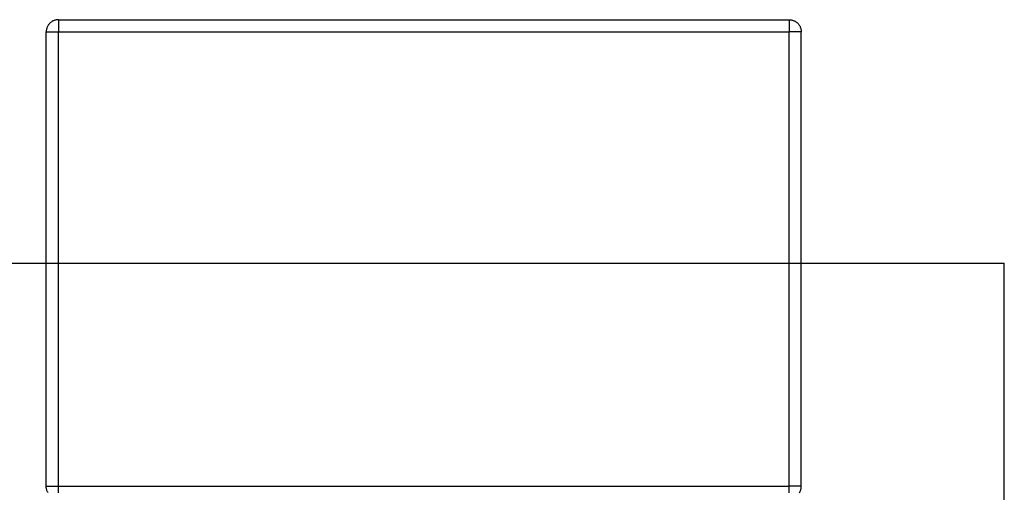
# Model space of a CAD drawing. Header units: millimetres. Extents: x -318 to 464, y -214 to 229.
# Tile 12 of 15: x 158 to 280, y 112 to 170. Entities that reach past the tile are written whole.
import ezdxf

# ---------------------------------------------------------------- set-up
doc = ezdxf.new("R2010")
doc.units = ezdxf.units.MM
doc.layers.add('GEOMETRY', color=7, linetype='Continuous')

msp = doc.modelspace()

# ---------------------------------------------------------------- linework, layer by layer
at = {"layer": 'GEOMETRY'}
for points in [[(163, 170), (162.9128, 169.9975), (162.8259, 169.9899), (162.7395, 169.9772), (162.6541, 169.9596), (162.5698, 169.937), (162.487, 169.9095), (162.4059, 169.8773), (162.3268, 169.8404), (162.25, 169.799), (162.1757, 169.7532), (162.1043, 169.7032), (162.0358, 169.6491), (161.9706, 169.5911), (161.9089, 169.5294), (161.8509, 169.4642), (161.7968, 169.3957), (161.7468, 169.3243), (161.701, 169.25), (161.6596, 169.1732), (161.6227, 169.0941), (161.5905, 169.013), (161.563, 168.9302), (161.5404, 168.8459), (161.5228, 168.7605), (161.5101, 168.6741), (161.5025, 168.5872), (161.5, 168.5)], [(163, 170), (163, 169.9975), (163, 169.9899), (163, 169.9772), (163, 169.9596), (163, 169.937), (163, 169.9095), (163, 169.8773), (163, 169.8404), (163, 169.799), (163, 169.7532), (163, 169.7032), (163, 169.6491), (163, 169.5911), (163, 169.5294), (163, 169.4642), (163, 169.3957), (163, 169.3243), (163, 169.25), (163, 169.1732), (163, 169.0941), (163, 169.013), (163, 168.9302), (163, 168.8459), (163, 168.7605), (163, 168.6741), (163, 168.5872), (163, 168.5)], [(163, 170), (253, 170)], [(253, 170), (253, 169.9975), (253, 169.9899), (253, 169.9772), (253, 169.9596), (253, 169.937), (253, 169.9095), (253, 169.8773), (253, 169.8404), (253, 169.799), (253, 169.7532), (253, 169.7032), (253, 169.6491), (253, 169.5911), (253, 169.5294), (253, 169.4642), (253, 169.3957), (253, 169.3243), (253, 169.25), (253, 169.1732), (253, 169.0941), (253, 169.013), (253, 168.9302), (253, 168.8459), (253, 168.7605), (253, 168.6741), (253, 168.5872), (253, 168.5)], [(253, 170), (253.0872, 169.9975), (253.1741, 169.9899), (253.2605, 169.9772), (253.3459, 169.9596), (253.4302, 169.937), (253.513, 169.9095), (253.5941, 169.8773), (253.6732, 169.8404), (253.75, 169.799), (253.8243, 169.7532), (253.8957, 169.7032), (253.9642, 169.6491), (254.0294, 169.5911), (254.0911, 169.5294), (254.1491, 169.4642), (254.2032, 169.3957), (254.2532, 169.3243), (254.299, 169.25), (254.3404, 169.1732), (254.3773, 169.0941), (254.4095, 169.013), (254.437, 168.9302), (254.4596, 168.8459), (254.4772, 168.7605), (254.4899, 168.6741), (254.4975, 168.5872), (254.5, 168.5)], [(161.5, 112.5), (161.5, 168.5)], [(161.5, 168.5), (161.5025, 168.5), (161.5101, 168.5), (161.5228, 168.5), (161.5404, 168.5), (161.563, 168.5), (161.5905, 168.5), (161.6227, 168.5), (161.6596, 168.5), (161.701, 168.5), (161.7468, 168.5), (161.7968, 168.5), (161.8509, 168.5), (161.9089, 168.5), (161.9706, 168.5), (162.0358, 168.5), (162.1043, 168.5), (162.1757, 168.5), (162.25, 168.5), (162.3268, 168.5), (162.4059, 168.5), (162.487, 168.5), (162.5698, 168.5), (162.6541, 168.5), (162.7395, 168.5), (162.8259, 168.5), (162.9128, 168.5), (163, 168.5)], [(163, 112.5), (163, 168.5)], [(163, 168.5), (253, 168.5)], [(253, 112.5), (253, 168.5)], [(254.5, 168.5), (254.4975, 168.5), (254.4899, 168.5), (254.4772, 168.5), (254.4596, 168.5), (254.437, 168.5), (254.4095, 168.5), (254.3773, 168.5), (254.3404, 168.5), (254.299, 168.5), (254.2532, 168.5), (254.2032, 168.5), (254.1491, 168.5), (254.0911, 168.5), (254.0294, 168.5), (253.9642, 168.5), (253.8957, 168.5), (253.8243, 168.5), (253.75, 168.5), (253.6732, 168.5), (253.5941, 168.5), (253.513, 168.5), (253.4302, 168.5), (253.3459, 168.5), (253.2605, 168.5), (253.1741, 168.5), (253.0872, 168.5), (253, 168.5)], [(254.5, 112.5), (254.5, 168.5)], [(-279.5, 140), (279.5, 140)], [(279.5, 30), (279.5, 140)], [(161.5, 112.5), (161.5025, 112.5), (161.5101, 112.5), (161.5228, 112.5), (161.5404, 112.5), (161.563, 112.5), (161.5905, 112.5), (161.6227, 112.5), (161.6596, 112.5), (161.701, 112.5), (161.7468, 112.5), (161.7968, 112.5), (161.8509, 112.5), (161.9089, 112.5), (161.9706, 112.5), (162.0358, 112.5), (162.1043, 112.5), (162.1757, 112.5), (162.25, 112.5), (162.3268, 112.5), (162.4059, 112.5), (162.487, 112.5), (162.5698, 112.5), (162.6541, 112.5), (162.7395, 112.5), (162.8259, 112.5), (162.9128, 112.5), (163, 112.5)], [(161.7468, 111.6757), (161.701, 111.75), (161.6596, 111.8268), (161.6227, 111.9059), (161.5905, 111.987), (161.563, 112.0698), (161.5404, 112.1541), (161.5228, 112.2395), (161.5101, 112.3259), (161.5025, 112.4128), (161.5, 112.5)], [(163, 111.6757), (163, 111.75), (163, 111.8268), (163, 111.9059), (163, 111.987), (163, 112.0698), (163, 112.1541), (163, 112.2395), (163, 112.3259), (163, 112.4128), (163, 112.5)], [(163, 112.5), (253, 112.5)], [(253, 111.6757), (253, 111.75), (253, 111.8268), (253, 111.9059), (253, 111.987), (253, 112.0698), (253, 112.1541), (253, 112.2395), (253, 112.3259), (253, 112.4128), (253, 112.5)], [(254.5, 112.5), (254.4975, 112.5), (254.4899, 112.5), (254.4772, 112.5), (254.4596, 112.5), (254.437, 112.5), (254.4095, 112.5), (254.3773, 112.5), (254.3404, 112.5), (254.299, 112.5), (254.2532, 112.5), (254.2032, 112.5), (254.1491, 112.5), (254.0911, 112.5), (254.0294, 112.5), (253.9642, 112.5), (253.8957, 112.5), (253.8243, 112.5), (253.75, 112.5), (253.6732, 112.5), (253.5941, 112.5), (253.513, 112.5), (253.4302, 112.5), (253.3459, 112.5), (253.2605, 112.5), (253.1741, 112.5), (253.0872, 112.5), (253, 112.5)], [(254.2532, 111.6757), (254.299, 111.75), (254.3404, 111.8268), (254.3773, 111.9059), (254.4095, 111.987), (254.437, 112.0698), (254.4596, 112.1541), (254.4772, 112.2395), (254.4899, 112.3259), (254.4975, 112.4128), (254.5, 112.5)]]:
    msp.add_lwpolyline(points, dxfattribs=at)

doc.saveas('drawing.dxf')
